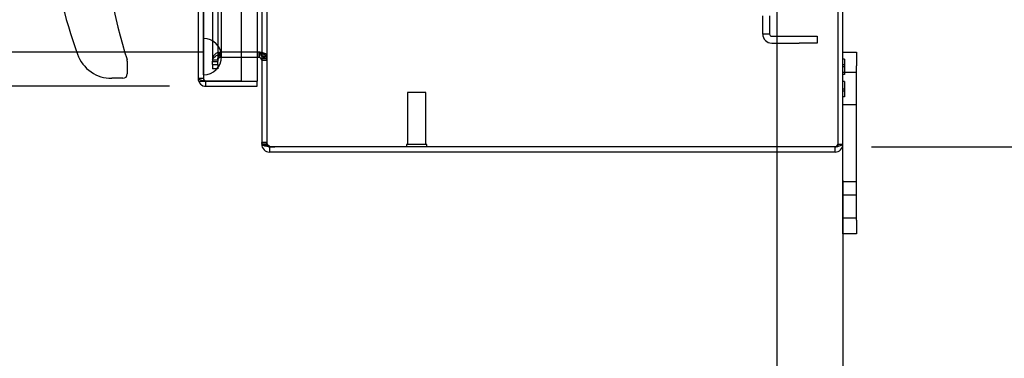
# Model space of a CAD drawing. Header units: inches. Extents: x 1 to 240, y -1 to 159.
# Tile 66 of 111: x 115.39 to 128.94, y 62.61 to 67.27. Entities that reach past the tile are written whole.
import ezdxf
from ezdxf.enums import TextEntityAlignment as Align
from ezdxf.lldxf.tags import DXFTag

# ---------------------------------------------------------------- set-up
doc = ezdxf.new("R2010")
doc.units = ezdxf.units.IN
doc.header["$MEASUREMENT"] = 0
for name, color, linetype in [('COM40680', 7, 'Continuous'), ('COM43543', 7, 'Continuous'), ('COM43575', 7, 'Continuous'), ('COM70219', 7, 'Continuous'), ('COM70657-14', 7, 'Continuous'), ('Default', 7, 'Continuous'), ('FET07710', 7, 'Continuous'), ('HAN13060', 7, 'Continuous'), ('STD21878', 7, 'Continuous')]:
    doc.layers.add(name, color=color, linetype=linetype)
doc.styles.add('SEACAD_Times_New_Roman', font='times.ttf')
tags = doc.linetypes.add('HIDDEN2', pattern=[0.1875, 0.125, -0.0625]).pattern_tags.tags
tags[6:7] = [DXFTag(74, 4), DXFTag(75, 0), DXFTag(340, '0'), DXFTag(46, 0.0), DXFTag(50, 0.0), DXFTag(44, 0.0), DXFTag(45, 0.0)]
tags[4:5] = [DXFTag(74, 4), DXFTag(75, 0), DXFTag(340, '0'), DXFTag(46, 0.0), DXFTag(50, 0.0), DXFTag(44, 0.0), DXFTag(45, 0.0)]
doc.dimstyles.new('HAMMOND_(STH_-_240x160)', dxfattribs={"dimtxt": 1, "dimasz": 1.25, "dimexe": 0.5, "dimexo": 0.5, "dimgap": 0.25, "dimtad": 0, "dimtih": 1, "dimtoh": 1, "dimzin": 0, "dimdsep": 46, "dimtxsty": 'SEACAD_Times_New_Roman', "dimblk1": '_SE_FILLED', "dimblk2": '_SE_FILLED', "dimsah": 1, "dimcen": 0.5, "dimadec": 0, "dimazin": 0, "dimtfac": 0.8, "dimtofl": 0, "dimtmove": 0, "dimatfit": 3, "dimfxl": 1, "dimtolj": 1, "dimtzin": 0, "dimarcsym": 0})

# ---------------------------------------------------------------- blocks, each defined once
blk = doc.blocks.new('SE3')
at = {"layer": 'COM40680', "color": 7, "linetype": 'HIDDEN2'}
for p, q in [((125.619, 67.074), (125.619, 67.324)), ((125.714, 67.324), (125.714, 67.074)), ((125.714, 67.074), (125.619, 67.074)), ((125.744, 67.044), (126.119, 67.044)), ((126.119, 67.044), (126.369, 67.044)), ((126.369, 67.044), (126.369, 66.949)), ((125.744, 66.949), (126.119, 66.949)), ((126.369, 66.949), (126.119, 66.949))]:
    blk.add_line(p, q, dxfattribs=at)
for radius in [0.125, 0.03]:
    blk.add_arc((125.744, 67.074), radius, 180, 270, dxfattribs=at)
at = {"layer": 'COM43543', "color": 7, "linetype": 'Continuous'}
for p, q in [((126.723, 65.557), (126.723, 101.341)), ((118.687, 66.752), (118.687, 66.824)), ((118.691, 66.823), (118.698, 66.823)), ((118.687, 66.752), (118.66, 66.752)), ((118.831, 65.521), (118.831, 65.449)), ((118.951, 65.449), (118.831, 65.449)), ((126.615, 65.449), (118.951, 65.449))]:
    blk.add_line(p, q, dxfattribs=at)
at = {"layer": 'COM43543', "color": 7, "linetype": 'HIDDEN2'}
for p, q in [((118.687, 66.824), (118.153, 66.824)), ((118.153, 66.752), (118.153, 66.824)), ((118.17, 66.824), (118.153, 66.824)), ((118.17, 66.752), (118.17, 66.824)), ((118.697, 66.824), (118.687, 66.824)), ((118.69, 66.752), (118.697, 66.823)), ((118.691, 66.752), (118.698, 66.823)), ((118.117, 66.716), (118.045, 66.716)), ((118.045, 66.696), (118.117, 66.696)), ((118.17, 66.752), (118.153, 66.752)), ((118.66, 66.752), (118.17, 66.752)), ((118.719, 66.766), (118.783, 66.766)), ((118.719, 66.732), (118.783, 66.766)), ((118.723, 66.738), (118.795, 66.738)), ((118.723, 66.716), (118.795, 66.716)), ((118.045, 66.657), (118.045, 66.594)), ((118.117, 66.594), (118.045, 66.594)), ((118.117, 66.657), (118.117, 66.594)), ((118.795, 65.58), (118.723, 65.58)), ((118.795, 65.557), (118.723, 65.557)), ((118.869, 65.521), (118.831, 65.521)), ((126.615, 65.521), (118.902, 65.521)), ((126.615, 65.449), (126.615, 65.521)), ((126.651, 65.557), (126.723, 65.557))]:
    blk.add_line(p, q, dxfattribs=at)
for centre, radius, start, end in [((118.153, 66.716), 0.108, 90, 179.0983), ((118.687, 66.716), 0.108, 0, 70.3799), ((118.153, 66.716), 0.036, 90, 179.0983), ((118.752, 66.736), 0.0433, 3.1615, 44.0869), ((118.831, 65.557), 0.036, 180, 241.0019), ((118.902, 65.771), 0.25, 253.6076, 270), ((126.615, 65.557), 0.036, 270, 0)]:
    blk.add_arc(centre, radius, start, end, dxfattribs=at)
at = {"layer": 'COM43543', "color": 7, "linetype": 'Continuous'}
for centre, radius, start, end in [((118.687, 66.716), 0.108, 70.3799, 90), ((118.687, 66.716), 0.036, 0, 90), ((118.831, 65.557), 0.108, 180, 270), ((118.831, 65.557), 0.036, 241.0019, 270), ((126.615, 65.557), 0.108, 270, 0)]:
    blk.add_arc(centre, radius, start, end, dxfattribs=at)
at = {"layer": 'COM43543', "color": 7, "linetype": 'HIDDEN2'}
for points, knots in [([(118.153, 66.824), (118.152, 66.824), (118.15, 66.824), (118.148, 66.823), (118.145, 66.821), (118.143, 66.819), (118.14, 66.817), (118.137, 66.813), (118.134, 66.808), (118.131, 66.801), (118.128, 66.792), (118.125, 66.782), (118.122, 66.769), (118.12, 66.759), (118.119, 66.745), (118.118, 66.735), (118.117, 66.724), (118.117, 66.719), (118.117, 66.716)], [0, 0, 0, 0, 0.022754, 0.045984, 0.070591, 0.096461, 0.123511, 0.151659, 0.210448, 0.271762, 0.334819, 0.464273, 0.530139, 0.663249, 0.730292, 0.864945, 0.932449, 1, 1, 1, 1]), ([(118.719, 66.766), (118.719, 66.769), (118.718, 66.773), (118.716, 66.78), (118.715, 66.786), (118.713, 66.793), (118.711, 66.799), (118.708, 66.805), (118.705, 66.81), (118.701, 66.816), (118.698, 66.819), (118.694, 66.822), (118.692, 66.823), (118.691, 66.823), (118.691, 66.823)], [0, 0, 0, 0, 0.137044, 0.205097, 0.339959, 0.406622, 0.537833, 0.602098, 0.726778, 0.786613, 0.898971, 0.950885, 0.97576, 1, 1, 1, 1]), ([(118.831, 65.531), (118.829, 65.531), (118.825, 65.532), (118.818, 65.533), (118.812, 65.534), (118.805, 65.536), (118.799, 65.537), (118.793, 65.538), (118.787, 65.54), (118.781, 65.541), (118.776, 65.543), (118.77, 65.544), (118.765, 65.546), (118.76, 65.547), (118.756, 65.549), (118.748, 65.552), (118.739, 65.557), (118.731, 65.563), (118.726, 65.569), (118.724, 65.575), (118.724, 65.578), (118.723, 65.58)], [0, 0, 0, 0, 0.037972, 0.075822, 0.113545, 0.151136, 0.18859, 0.2259, 0.263061, 0.300068, 0.336915, 0.373599, 0.410113, 0.446452, 0.482612, 0.518588, 0.642813, 0.764547, 0.844286, 0.922785, 1, 1, 1, 1]), ([(118.831, 65.531), (118.826, 65.534), (118.821, 65.536), (118.812, 65.543), (118.808, 65.547), (118.802, 65.555), (118.799, 65.56), (118.796, 65.569), (118.795, 65.575), (118.795, 65.58)], [0, 0, 0, 0, 0.25, 0.25, 0.5, 0.5, 0.75, 0.75, 1, 1, 1, 1]), ([(126.615, 65.521), (126.63, 65.524), (126.644, 65.527), (126.67, 65.533), (126.682, 65.536), (126.702, 65.542), (126.71, 65.545), (126.721, 65.551), (126.723, 65.554), (126.723, 65.557)], [0, 0, 0, 0, 0.25, 0.25, 0.5, 0.5, 0.75, 0.75, 1, 1, 1, 1])]:
    blk.add_open_spline(points, degree=3, knots=knots, dxfattribs=at)
at = {"layer": 'COM43575', "color": 7, "linetype": 'Continuous'}
for p, q in [((126.651, 101.377), (126.651, 65.521)), ((118.723, 101.342), (118.723, 65.556)), ((118.687, 66.824), (118.66, 66.824)), ((118.687, 66.824), (118.698, 66.824)), ((118.73, 65.546), (118.723, 65.556)), ((126.651, 65.521), (118.869, 65.521))]:
    blk.add_line(p, q, dxfattribs=at)
at = {"layer": 'COM43575', "color": 7, "linetype": 'HIDDEN2'}
for p, q in [((118.795, 101.342), (118.795, 65.556)), ((118.045, 100.195), (118.045, 66.702)), ((118.117, 100.195), (118.117, 66.702)), ((118.17, 66.824), (118.153, 66.807)), ((118.66, 66.824), (118.17, 66.824)), ((118.698, 66.824), (118.719, 66.824)), ((118.117, 66.716), (118.045, 66.716)), ((118.045, 66.657), (118.045, 66.702)), ((118.117, 66.657), (118.117, 66.702)), ((118.723, 66.788), (118.795, 66.788)), ((118.045, 66.657), (118.117, 66.657)), ((118.795, 65.556), (118.723, 65.556)), ((118.797, 65.546), (118.795, 65.556))]:
    blk.add_line(p, q, dxfattribs=at)
at = {"layer": 'COM43575', "color": 7, "linetype": 'Continuous'}
blk.add_arc((118.869, 65.771), 0.25, 261.2572, 270, dxfattribs=at)
for points, knots in [([(118.698, 66.824), (118.705, 66.818), (118.712, 66.812), (118.721, 66.8), (118.723, 66.794), (118.723, 66.788)], [0, 0, 0, 0, 0.5, 0.5, 1, 1, 1, 1]), ([(118.831, 65.524), (118.82, 65.525), (118.808, 65.526), (118.787, 65.529), (118.777, 65.53), (118.759, 65.534), (118.751, 65.536), (118.738, 65.541), (118.733, 65.543), (118.73, 65.546)], [0, 0, 0, 0, 0.25, 0.25, 0.5, 0.5, 0.75, 0.75, 1, 1, 1, 1])]:
    blk.add_open_spline(points, degree=3, knots=knots, dxfattribs=at)
at = {"layer": 'COM43575', "color": 7, "linetype": 'HIDDEN2'}
for points, knots in [([(118.719, 66.824), (118.73, 66.821), (118.74, 66.818), (118.759, 66.812), (118.767, 66.809), (118.781, 66.803), (118.786, 66.8), (118.794, 66.794), (118.795, 66.791), (118.795, 66.788)], [0, 0, 0, 0, 0.25, 0.25, 0.5, 0.5, 0.75, 0.75, 1, 1, 1, 1]), ([(118.046, 66.72), (118.046, 66.726), (118.049, 66.732), (118.059, 66.746), (118.067, 66.754), (118.087, 66.769), (118.099, 66.777), (118.125, 66.792), (118.139, 66.799), (118.153, 66.807)], [0.0402315, 0.0402315, 0.0402315, 0.0402315, 0.25, 0.25, 0.5, 0.5, 0.75, 0.75, 1, 1, 1, 1]), ([(118.117, 66.716), (118.117, 66.731), (118.121, 66.746), (118.135, 66.777), (118.144, 66.792), (118.153, 66.807)], [0, 0, 0, 0, 0.5, 0.5, 1, 1, 1, 1]), ([(118.831, 65.524), (118.83, 65.524), (118.828, 65.525), (118.825, 65.526), (118.822, 65.527), (118.819, 65.528), (118.816, 65.529), (118.813, 65.531), (118.809, 65.533), (118.806, 65.535), (118.802, 65.538), (118.799, 65.542), (118.798, 65.545), (118.797, 65.546)], [0, 0, 0, 0, 0.068018, 0.136416, 0.205233, 0.274512, 0.344291, 0.414606, 0.485493, 0.610947, 0.738422, 0.868064, 1, 1, 1, 1])]:
    blk.add_open_spline(points, degree=3, knots=knots, dxfattribs=at)
at = {"layer": 'COM70219', "color": 7, "linetype": 'HIDDEN2'}
for p, q in [((117.921, 67.014), (117.921, 99.884)), ((117.922, 67.014), (117.922, 99.884)), ((117.924, 67.014), (117.924, 99.884)), ((118.17, 67.014), (118.17, 99.884)), ((117.921, 66.515), (117.921, 67.014)), ((117.921, 67.013), (117.922, 67.013)), ((117.922, 66.515), (117.922, 67.014)), ((117.922, 67.013), (117.924, 66.764)), ((117.924, 66.764), (117.924, 67.014)), ((118.17, 66.764), (118.17, 67.014)), ((117.924, 66.764), (117.922, 66.515)), ((117.922, 66.515), (117.921, 66.515))]:
    blk.add_line(p, q, dxfattribs=at)
for start, end in [(0, 90), (270, 0)]:
    blk.add_arc((117.92, 66.764), 0.25, start, end, dxfattribs=at)
at = {"layer": 'COM70657-14', "color": 7, "linetype": 'Continuous'}
for p, q in [((117.848, 100.435), (117.848, 66.463)), ((118.66, 100.471), (118.66, 66.427)), ((117.956, 66.427), (118.66, 66.427)), ((118.442, 66.427), (117.956, 66.427)), ((117.956, 66.355), (117.956, 66.427)), ((117.956, 66.427), (118.66, 66.427)), ((118.442, 66.427), (118.442, 66.427)), ((118.66, 66.355), (118.66, 66.427)), ((117.956, 66.355), (118.66, 66.355))]:
    blk.add_line(p, q, dxfattribs=at)
at = {"layer": 'COM70657-14', "color": 7, "linetype": 'HIDDEN2'}
for p, q in [((117.92, 100.435), (117.92, 66.463)), ((118.442, 100.471), (118.442, 66.427)), ((117.92, 66.463), (117.848, 66.463)), ((117.854, 66.427), (117.956, 66.427)), ((117.854, 66.427), (117.956, 66.427))]:
    blk.add_line(p, q, dxfattribs=at)
at = {"layer": 'COM70657-14', "color": 7, "linetype": 'Continuous'}
for radius, start in [(0.108, 180), (0.036, 245.9777)]:
    blk.add_arc((117.956, 66.463), radius, start, 270, dxfattribs=at)
at = {"layer": 'COM70657-14', "color": 7, "linetype": 'HIDDEN2'}
blk.add_arc((117.956, 66.463), 0.036, 180, 245.9777, dxfattribs=at)
at = {"layer": 'COM70657-14', "color": 7, "linetype": 'Continuous'}
blk.add_open_spline([(117.848, 66.463), (117.848, 66.46), (117.851, 66.457), (117.862, 66.451), (117.87, 66.448), (117.89, 66.442), (117.902, 66.439), (117.928, 66.433), (117.942, 66.43), (117.956, 66.427)], degree=3, knots=[0, 0, 0, 0, 0.25, 0.25, 0.5, 0.5, 0.75, 0.75, 1, 1, 1, 1], dxfattribs=at)
at = {"layer": 'COM70657-14', "color": 7, "linetype": 'HIDDEN2'}
blk.add_open_spline([(117.92, 66.463), (117.92, 66.46), (117.921, 66.457), (117.925, 66.451), (117.927, 66.448), (117.934, 66.442), (117.938, 66.439), (117.947, 66.433), (117.952, 66.43), (117.956, 66.427)], degree=3, knots=[0, 0, 0, 0, 0.25, 0.25, 0.5, 0.5, 0.75, 0.75, 1, 1, 1, 1], dxfattribs=at)
at = {"layer": 'FET07710', "color": 7, "linetype": 'Continuous'}
for p, q in [((126.723, 66.824), (126.91, 66.824)), ((126.91, 66.824), (126.91, 66.637)), ((126.91, 64.512), (126.91, 66.637)), ((126.723, 64.512), (126.723, 65.557)), ((126.723, 64.324), (126.723, 64.512)), ((126.91, 64.512), (126.91, 64.324)), ((126.91, 64.324), (126.723, 64.324))]:
    blk.add_line(p, q, dxfattribs=at)
at = {"layer": 'FET07710', "color": 7, "linetype": 'HIDDEN2'}
for p, q in [((126.743, 66.731), (126.723, 66.731)), ((126.743, 66.731), (126.743, 66.519)), ((126.743, 66.653), (126.723, 66.653)), ((126.743, 66.625), (126.723, 66.625)), ((126.91, 66.543), (126.723, 66.543)), ((126.743, 66.519), (126.723, 66.519)), ((126.743, 66.421), (126.723, 66.421)), ((126.743, 66.421), (126.743, 66.209)), ((126.743, 66.316), (126.723, 66.316)), ((126.743, 66.287), (126.723, 66.287)), ((126.743, 66.209), (126.723, 66.209)), ((126.723, 66.105), (126.91, 66.105)), ((126.91, 65.042), (126.723, 65.042)), ((126.91, 64.855), (126.723, 64.855)), ((126.723, 64.543), (126.91, 64.543))]:
    blk.add_line(p, q, dxfattribs=at)
at = {"layer": 'HAN13060', "color": 7, "linetype": 'Continuous'}
for p, q in [((116.873, 66.703), (116.873, 66.525)), ((116.376, 66.555), (116.375, 66.553)), ((116.813, 66.465), (116.658, 66.465))]:
    blk.add_line(p, q, dxfattribs=at)
for centre, radius, start, end in [((122.977, 68.693), 6.417, 162.105, 197.0102), ((123.153, 69.292), 7.4, 187.261, 199.7146), ((116.658, 66.965), 0.5, 199.7146, 235.4377), ((116.813, 66.703), 0.06, 0, 17.895), ((116.658, 66.965), 0.5, 235.4377, 270), ((116.813, 66.525), 0.06, 270, 0)]:
    blk.add_arc(centre, radius, start, end, dxfattribs=at)
blk.add_open_spline([(116.841, 66.816), (116.846, 66.799), (116.851, 66.781), (116.859, 66.756), (116.862, 66.747), (116.866, 66.735), (116.867, 66.732), (116.869, 66.726), (116.869, 66.725), (116.87, 66.722), (116.87, 66.721), (116.87, 66.721)], degree=3, knots=[0, 0, 0, 0, 0.5, 0.5, 0.75, 0.75, 0.875, 0.875, 0.9375, 0.9375, 1, 1, 1, 1], dxfattribs=at)
at = {"layer": 'STD21878', "color": 7, "linetype": 'HIDDEN2'}
for p, q in [((120.98, 66.271), (120.73, 66.271)), ((120.73, 66.271), (120.73, 65.552)), ((120.98, 65.552), (120.98, 66.271)), ((120.996, 65.552), (120.715, 65.552)), ((120.715, 65.552), (120.715, 65.521)), ((120.996, 65.521), (120.996, 65.552))]:
    blk.add_line(p, q, dxfattribs=at)
blk = doc.blocks.new('DMBLK3144')
at = {"layer": 'Default', "linetype": 'Continuous'}
for points in [[(131.121, 69.074), (130.704, 69.074), (130.913, 67.824)], [(131.121, 64.271), (130.913, 65.521), (130.704, 64.271)]]:
    blk.add_hatch(color=7, dxfattribs=at).paths.add_polyline_path(points)
at = {"layer": 'Default', "color": 7, "linetype": 'Continuous'}
for p, q in [((130.913, 67.824), (130.913, 70.324)), ((126.314, 67.824), (131.413, 67.824)), ((127.115, 65.521), (131.413, 65.521)), ((130.913, 63.635), (130.913, 65.521)), ((130.913, 63.635), (131.413, 63.635))]:
    blk.add_line(p, q, dxfattribs=at)
at = {"layer": 'Default', "color": 7, "linetype": 'Continuous', "style": 'SEACAD_Times_New_Roman'}
for s, p in [('2.30', (131.763, 64.135)), ('I/S', (135.117, 64.135))]:
    blk.add_text(s, height=1, dxfattribs=at).set_placement(p, align=Align.TOP_LEFT)
blk = doc.blocks.new('_SE_FILLED')
at = {"color": 0}
blk.add_line((0, 0), (-1, 0), dxfattribs=at)
blk.add_solid([(0, 0), (-1, -0.1665), (-1, 0.1665), (0, 0)], dxfattribs=at)
blk = doc.blocks.new('DMBLK3147')
at = {"layer": 'Default', "linetype": 'Continuous'}
for points in [[(124.564, 60.153), (125.814, 60.361), (124.564, 60.57)], [(127.973, 60.153), (127.973, 60.57), (126.723, 60.361)]]:
    blk.add_hatch(color=7, dxfattribs=at).paths.add_polyline_path(points)
at = {"layer": 'Default', "color": 7, "linetype": 'Continuous'}
for p, q in [((125.814, 67.619), (125.814, 59.861)), ((126.723, 65.057), (126.723, 59.861)), ((125.814, 60.361), (123.314, 60.361)), ((128.558, 60.361), (126.723, 60.361)), ((128.558, 60.361), (129.058, 60.361))]:
    blk.add_line(p, q, dxfattribs=at)
at = {"layer": 'Default', "color": 7, "linetype": 'Continuous', "style": 'SEACAD_Times_New_Roman'}
blk.add_text('0.91', height=1, dxfattribs=at).set_placement((129.408, 60.861), align=Align.TOP_LEFT)
blk = doc.blocks.new('DMBLK3148')
at = {"layer": 'Default', "linetype": 'Continuous'}
for points in [[(105.763, 98.824), (106.18, 98.824), (105.971, 100.074)], [(105.763, 68.074), (105.971, 66.824), (106.18, 68.074)]]:
    blk.add_hatch(color=7, dxfattribs=at).paths.add_polyline_path(points)
at = {"layer": 'Default', "color": 7, "linetype": 'Continuous'}
for p, q in [((117.653, 100.074), (105.471, 100.074)), ((105.971, 100.074), (105.971, 84.299)), ((105.971, 79.599), (105.971, 66.824)), ((117.92, 66.824), (105.471, 66.824))]:
    blk.add_line(p, q, dxfattribs=at)
at = {"layer": 'Default', "color": 7, "linetype": 'Continuous', "style": 'SEACAD_Times_New_Roman'}
for s, p in [('33.25', (104.265, 83.949)), ('DOOR', (103.874, 82.449)), ('OPENING', (102.725, 80.949))]:
    blk.add_text(s, height=1, dxfattribs=at).set_placement(p, align=Align.TOP_LEFT)
blk = doc.blocks.new('DMBLK3167')
at = {"layer": 'Default', "linetype": 'Continuous'}
for points in [[(112.663, 70.771), (113.08, 70.771), (112.872, 72.021)], [(112.663, 67.605), (112.872, 66.355), (113.08, 67.605)]]:
    blk.add_hatch(color=7, dxfattribs=at).paths.add_polyline_path(points)
at = {"layer": 'Default', "color": 7, "linetype": 'Continuous'}
for p, q in [((116.913, 72.021), (112.372, 72.021)), ((112.872, 70.038), (112.872, 72.021)), ((112.872, 66.355), (112.872, 68.688)), ((117.456, 66.355), (112.372, 66.355))]:
    blk.add_line(p, q, dxfattribs=at)
at = {"layer": 'Default', "color": 7, "linetype": 'Continuous', "style": 'SEACAD_Times_New_Roman'}
blk.add_text('5.67', height=1, dxfattribs=at).set_placement((111.545, 69.688), align=Align.TOP_LEFT)

msp = doc.modelspace()

# ---------------------------------------------------------------- block references
at = {"layer": 'Default'}
msp.add_blockref('SE3', (0, 0), dxfattribs=at)

# ---------------------------------------------------------------- dimensions: what is measured, and where the dimension line sits
at = {"layer": 'Default', "color": 7, "linetype": 'Continuous'}
for base, p1, p2, text, picture, middle in [((105.971, 66.824), (118.687, 100.074), (118.42, 66.824), '\\A1;<>\\PDOOR\\XOPENING', 'DMBLK3148', (105.971, 83.449)), ((112.872, 72.021), (117.956, 66.355), (117.413, 72.021), '\\A1;<>', 'DMBLK3167', (112.872, 69.188))]:
    dim = msp.add_linear_dim(base=base, p1=p1, p2=p2, angle=90, text=text, dimstyle='HAMMOND_(STH_-_240x160)', dxfattribs=at)
    dim.commit()
    dim.dimension.update_dxf_attribs({"geometry": picture, "text_midpoint": middle, "dimtype": 160})
dim = msp.add_linear_dim(base=(130.913, 67.824), p1=(126.615, 65.521), p2=(125.814, 67.824), angle=90, text='\\A1;<> I/S', dimstyle='HAMMOND_(STH_-_240x160)', override={"dimtmove": 1}, dxfattribs=at)
dim.commit()
dim.dimension.update_dxf_attribs({"geometry": 'DMBLK3144', "text_midpoint": (131.413, 63.635), "dimtype": 160})
dim = msp.add_linear_dim(base=(125.814, 60.361), p1=(126.723, 65.557), p2=(125.814, 68.119), text='\\A1;<>', dimstyle='HAMMOND_(STH_-_240x160)', override={"dimtmove": 1}, dxfattribs=at)
dim.commit()
dim.dimension.update_dxf_attribs({"geometry": 'DMBLK3147', "text_midpoint": (129.058, 60.361), "dimtype": 160})

doc.saveas('drawing.dxf')
